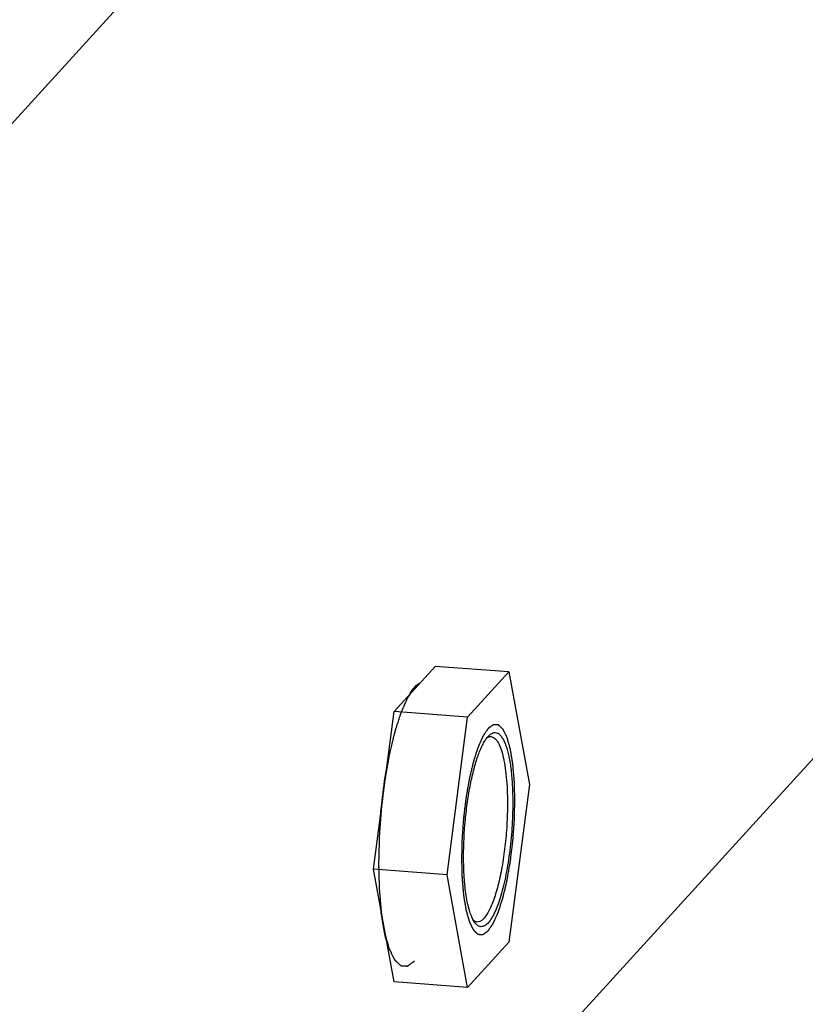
# Model space of a CAD drawing. Header units: millimetres. Extents: x 0 to 420, y 0 to 297.
# Tile 13 of 49: x 189 to 203, y 53 to 71. Entities that reach past the tile are written whole.
import ezdxf

# ---------------------------------------------------------------- set-up
doc = ezdxf.new("R2010")
doc.units = ezdxf.units.MM
doc.header["$LTSCALE"] = 23.1
doc.layers.add('COMPONENTS', color=7, linetype='CONTINUOUS')

msp = doc.modelspace()

# ---------------------------------------------------------------- linework, layer by layer
at = {"layer": 'COMPONENTS', "color": 9, "linetype": 'CONTINUOUS'}
msp.add_line((205.40887, 87.82018), (176.16869, 55.71133), dxfattribs=at)
at = {"layer": 'COMPONENTS', "color": 7, "linetype": 'CONTINUOUS'}
for p, q in [((195.53865, 58.41414), (196.29673, 59.24659)), ((197.65136, 59.1455), (196.29673, 59.24659)), ((204.68292, 59.11554), (176.17326, 27.80889)), ((196.89329, 58.31305), (197.65136, 59.1455)), ((197.65136, 59.1455), (198.03081, 57.07074)), ((195.16002, 55.50692), (195.53865, 58.41414)), ((196.89329, 58.31305), (195.53865, 58.41414)), ((196.51465, 55.40584), (196.89329, 58.31305)), ((198.03081, 57.07074), (197.65218, 54.16353)), ((196.51465, 55.40584), (195.16002, 55.50692)), ((195.53947, 53.43216), (195.16002, 55.50692)), ((196.8941, 53.33107), (196.51465, 55.40584)), ((197.65218, 54.16353), (196.8941, 53.33107)), ((196.8941, 53.33107), (195.53947, 53.43216))]:
    msp.add_line(p, q, dxfattribs=at)
at = {"layer": 'COMPONENTS', "color": 2, "linetype": 'CONTINUOUS'}
for points, knots in [([(195.91769, 58.86045), (195.90693, 58.84464), (195.8908, 58.82092), (195.86929, 58.7893), (195.85316, 58.76558), (195.83972, 58.74582), (195.82896, 58.73001), (195.8209, 58.71815), (195.81283, 58.70629), (195.80611, 58.69641), (195.80073, 58.6885), (195.79737, 58.68356), (195.79469, 58.67961), (195.79267, 58.67665), (195.79099, 58.67416), (195.78981, 58.67246), (195.78914, 58.67143), (195.78863, 58.67081), (195.78815, 58.6696), (195.7875, 58.66819), (195.78637, 58.66563), (195.78476, 58.66201), (195.78282, 58.65766), (195.78023, 58.65186), (195.777, 58.6446), (195.77183, 58.633), (195.76536, 58.61849), (195.75761, 58.60108), (195.74985, 58.58367), (195.73951, 58.56046), (195.72658, 58.53145), (195.71365, 58.50243), (195.7033, 58.47922), (195.69555, 58.46181), (195.68779, 58.44441), (195.68133, 58.4299), (195.67615, 58.41829), (195.67292, 58.41104), (195.67034, 58.40524), (195.6684, 58.40089), (195.66678, 58.39725), (195.66565, 58.39473), (195.66501, 58.39325), (195.66451, 58.39227), (195.66407, 58.39076), (195.66347, 58.38894), (195.66243, 58.38567), (195.66094, 58.38104), (195.65915, 58.37546), (195.65677, 58.36803), (195.65379, 58.35874), (195.64902, 58.34387), (195.64306, 58.3253), (195.6359, 58.303), (195.62875, 58.2807), (195.61921, 58.25098), (195.60729, 58.21382), (195.59536, 58.17666), (195.58583, 58.14693), (195.57867, 58.12464), (195.57152, 58.10234), (195.56556, 58.08376), (195.56079, 58.0689), (195.55781, 58.05961), (195.55542, 58.05218), (195.55363, 58.04661), (195.55215, 58.04195), (195.5511, 58.03872), (195.55051, 58.03683), (195.55004, 58.03554), (195.54966, 58.03376), (195.54913, 58.03156), (195.5482, 58.02762), (195.54687, 58.02204), (195.54527, 58.01533), (195.54315, 58.00639), (195.54049, 57.99521), (195.53623, 57.97732), (195.53092, 57.95496), (195.52454, 57.92812), (195.51816, 57.90129), (195.50965, 57.86551), (195.49902, 57.82079), (195.48626, 57.76712), (195.47562, 57.7224), (195.46712, 57.68662), (195.4618, 57.66426), (195.45755, 57.64636), (195.45435, 57.63295), (195.4517, 57.62176), (195.44983, 57.61396), (195.44878, 57.60944), (195.44793, 57.60621), (195.44734, 57.60241), (195.44647, 57.59755), (195.44498, 57.58895), (195.44283, 57.57671), (195.44026, 57.562), (195.43684, 57.54239), (195.43255, 57.51788), (195.4257, 57.47866), (195.41713, 57.42964), (195.40685, 57.37082), (195.39657, 57.312), (195.388, 57.26298), (195.38115, 57.22376), (195.37686, 57.19925), (195.37344, 57.17964), (195.37087, 57.16494), (195.36873, 57.15267), (195.36722, 57.14411), (195.36638, 57.13918), (195.36568, 57.13559), (195.36526, 57.13159), (195.3646, 57.1264), (195.3635, 57.11725), (195.3619, 57.10422), (195.35999, 57.08856), (195.35744, 57.06769), (195.35425, 57.0416), (195.34915, 56.99986), (195.34277, 56.94768), (195.33512, 56.88507), (195.32747, 56.82245), (195.3211, 56.77027), (195.316, 56.72853), (195.31217, 56.69722), (195.30899, 56.67113), (195.30674, 56.65288), (195.3055, 56.64242), (195.30441, 56.63466), (195.30396, 56.62659), (195.30312, 56.61594), (195.30177, 56.59726), (195.29979, 56.57059), (195.29743, 56.53858), (195.29427, 56.4959), (195.29033, 56.44255), (195.2856, 56.37853), (195.28087, 56.31451), (195.27693, 56.26116), (195.27378, 56.21848), (195.27141, 56.18647), (195.26945, 56.15979), (195.26805, 56.14112), (195.2673, 56.13045), (195.26657, 56.12245), (195.26651, 56.11443), (195.26619, 56.10375), (195.26575, 56.08506), (195.26505, 56.05836), (195.26424, 56.02631), (195.26315, 55.98359), (195.2618, 55.93018), (195.26017, 55.86609), (195.25854, 55.80201), (195.25718, 55.7486), (195.2561, 55.70588), (195.25542, 55.67917), (195.25488, 55.65781), (195.25447, 55.64178), (195.25414, 55.62844), (195.25388, 55.61908), (195.25377, 55.61377), (195.2536, 55.60966), (195.25377, 55.60605), (195.25388, 55.60106), (195.25413, 55.59241), (195.25445, 55.58), (195.25485, 55.56514), (195.25538, 55.54531), (195.25604, 55.52053), (195.2571, 55.48089), (195.25843, 55.43132), (195.26002, 55.37185), (195.26162, 55.31238), (195.26294, 55.26282), (195.264, 55.22317), (195.26467, 55.19839), (195.2652, 55.17857), (195.26559, 55.16369), (195.26593, 55.15132), (195.26615, 55.14262), (195.26631, 55.1377), (195.26633, 55.13386), (195.2667, 55.13063), (195.26707, 55.12611), (195.26777, 55.1183), (195.26874, 55.10709), (195.26991, 55.09366), (195.27148, 55.07575), (195.27343, 55.05336), (195.27656, 55.01754), (195.28047, 54.97276), (195.28517, 54.91903), (195.28908, 54.87425), (195.29221, 54.83843), (195.29456, 54.81156), (195.29691, 54.78469), (195.29886, 54.7623), (195.30043, 54.74439), (195.3016, 54.73095), (195.30258, 54.71978), (195.30326, 54.71191), (195.30367, 54.70749), (195.3039, 54.70395), (195.30444, 54.70126), (195.30505, 54.69737), (195.30618, 54.6907), (195.30776, 54.68111), (195.30966, 54.66963), (195.3122, 54.65431), (195.31538, 54.63517), (195.31919, 54.6122), (195.323, 54.58922), (195.32807, 54.55859), (195.33442, 54.5203), (195.34077, 54.48201), (195.34585, 54.45138), (195.34966, 54.4284), (195.35347, 54.40543), (195.35665, 54.38629), (195.35919, 54.37097), (195.36077, 54.3614), (195.36204, 54.35374), (195.36299, 54.34799), (195.36379, 54.34322), (195.36434, 54.33985), (195.36467, 54.33797), (195.36487, 54.33643), (195.36523, 54.33537), (195.36566, 54.3338), (195.36643, 54.33113), (195.36751, 54.32726), (195.36882, 54.32265), (195.37056, 54.31649), (195.37274, 54.30878), (195.37623, 54.29646), (195.38059, 54.28106), (195.38581, 54.26258), (195.39104, 54.24409), (195.39801, 54.21945), (195.40673, 54.18864), (195.41544, 54.15784), (195.42242, 54.1332), (195.42764, 54.11471), (195.43287, 54.09623), (195.43723, 54.08083), (195.44072, 54.0685), (195.4429, 54.0608), (195.44464, 54.05464), (195.44594, 54.05002), (195.44704, 54.04618), (195.44779, 54.04346), (195.44824, 54.04196), (195.44854, 54.04067), (195.44896, 54.04002), (195.44947, 54.03892), (195.45039, 54.0371), (195.45169, 54.03446), (195.45326, 54.0313), (195.45535, 54.02708), (195.45796, 54.02182), (195.46214, 54.01339), (195.46736, 54.00285), (195.47362, 53.99021), (195.47989, 53.97757), (195.48824, 53.96072), (195.49869, 53.93965), (195.50913, 53.91858), (195.51749, 53.90172), (195.52375, 53.88908), (195.53002, 53.87644), (195.53524, 53.8659), (195.53942, 53.85747), (195.54203, 53.85221), (195.54412, 53.84799), (195.54568, 53.84483), (195.54699, 53.84221), (195.5479, 53.84034), (195.54843, 53.83933), (195.5488, 53.8384), (195.54927, 53.83812), (195.54986, 53.83752), (195.5509, 53.83657), (195.55239, 53.83516), (195.55418, 53.8335), (195.55656, 53.83127), (195.55953, 53.82848), (195.5643, 53.82402), (195.57025, 53.81845), (195.5774, 53.81176), (195.58454, 53.80507), (195.59407, 53.79615), (195.60598, 53.78501), (195.61789, 53.77386), (195.62741, 53.76494), (195.63456, 53.75825), (195.6417, 53.75157), (195.64766, 53.74599), (195.65242, 53.74153), (195.6554, 53.73875), (195.65778, 53.73652), (195.65957, 53.73484), (195.66106, 53.73346), (195.6621, 53.73246), (195.6627, 53.73195), (195.66313, 53.73139), (195.66363, 53.7315), (195.66427, 53.73141), (195.6654, 53.73137), (195.66701, 53.73126), (195.66895, 53.73114), (195.67154, 53.73098), (195.67477, 53.73078), (195.67994, 53.73046), (195.6864, 53.73006), (195.69415, 53.72958), (195.7019, 53.7291), (195.71224, 53.72846), (195.72516, 53.72766), (195.73808, 53.72686), (195.74841, 53.72622), (195.75616, 53.72574), (195.76392, 53.72526), (195.77038, 53.72486), (195.77554, 53.72454), (195.77877, 53.72434), (195.78136, 53.72418), (195.7833, 53.72406), (195.78491, 53.72397), (195.78604, 53.72388), (195.78669, 53.72388), (195.78716, 53.72371), (195.78769, 53.72422), (195.78837, 53.72467), (195.78957, 53.72556), (195.79128, 53.72677), (195.79333, 53.72825), (195.79607, 53.73022), (195.79949, 53.73268), (195.80496, 53.73662), (195.8118, 53.74154), (195.82001, 53.74744), (195.82822, 53.75335), (195.83916, 53.76122), (195.85284, 53.77106), (195.86926, 53.78287), (195.89115, 53.79862), (195.90757, 53.81043), (195.91851, 53.8183)], [0, 0, 0, 0, 0.015625, 0.0234375, 0.03125, 0.0390625, 0.04296875, 0.046875, 0.05078125, 0.0546875, 0.05664062, 0.05859375, 0.05957031, 0.06054688, 0.06152344, 0.06201172, 0.06225586, 0.0625, 0.06274414, 0.06298828, 0.06347656, 0.06445312, 0.06542969, 0.06640625, 0.06835938, 0.0703125, 0.07421875, 0.078125, 0.08203125, 0.0859375, 0.09375, 0.1015625, 0.10546875, 0.109375, 0.11328125, 0.1171875, 0.11914062, 0.12109375, 0.12207031, 0.12304688, 0.12402344, 0.12451172, 0.12475586, 0.125, 0.12524414, 0.12548828, 0.12597656, 0.12695312, 0.12792969, 0.12890625, 0.13085938, 0.1328125, 0.13671875, 0.140625, 0.14453125, 0.1484375, 0.15625, 0.1640625, 0.16796875, 0.171875, 0.17578125, 0.1796875, 0.18164062, 0.18359375, 0.18457031, 0.18554688, 0.18652344, 0.18701172, 0.18725586, 0.1875, 0.18774414, 0.18798828, 0.18847656, 0.18945312, 0.19042969, 0.19140625, 0.19335938, 0.1953125, 0.19921875, 0.203125, 0.20703125, 0.2109375, 0.21875, 0.2265625, 0.234375, 0.23828125, 0.2421875, 0.24414062, 0.24609375, 0.24804688, 0.24902344, 0.24951172, 0.25, 0.25048828, 0.25097656, 0.25195312, 0.25390625, 0.25585938, 0.2578125, 0.26171875, 0.265625, 0.2734375, 0.28125, 0.2890625, 0.296875, 0.30078125, 0.3046875, 0.30664062, 0.30859375, 0.31054688, 0.31152344, 0.31201172, 0.3125, 0.31298828, 0.31347656, 0.31445312, 0.31640625, 0.31835938, 0.3203125, 0.32421875, 0.328125, 0.3359375, 0.34375, 0.3515625, 0.359375, 0.36328125, 0.3671875, 0.37109375, 0.37304688, 0.37402344, 0.375, 0.37597656, 0.37695312, 0.37890625, 0.3828125, 0.38671875, 0.390625, 0.3984375, 0.40625, 0.4140625, 0.421875, 0.42578125, 0.4296875, 0.43359375, 0.43554688, 0.43652344, 0.4375, 0.43847656, 0.43945312, 0.44140625, 0.4453125, 0.44921875, 0.453125, 0.4609375, 0.46875, 0.4765625, 0.484375, 0.48828125, 0.4921875, 0.49414062, 0.49609375, 0.49804688, 0.49902344, 0.49951172, 0.5, 0.50048828, 0.50097656, 0.50195312, 0.50390625, 0.50585938, 0.5078125, 0.51171875, 0.515625, 0.5234375, 0.53125, 0.5390625, 0.546875, 0.55078125, 0.5546875, 0.55664062, 0.55859375, 0.56054688, 0.56152344, 0.56201172, 0.5625, 0.56298828, 0.56347656, 0.56445312, 0.56640625, 0.56835938, 0.5703125, 0.57421875, 0.578125, 0.5859375, 0.59375, 0.6015625, 0.60546875, 0.609375, 0.61328125, 0.6171875, 0.61914062, 0.62109375, 0.62304688, 0.62402344, 0.62451172, 0.625, 0.62548828, 0.62597656, 0.62695312, 0.62890625, 0.63085938, 0.6328125, 0.63671875, 0.640625, 0.64453125, 0.6484375, 0.65625, 0.6640625, 0.66796875, 0.671875, 0.67578125, 0.6796875, 0.68164062, 0.68359375, 0.68457031, 0.68554688, 0.68652344, 0.68701172, 0.68725586, 0.6875, 0.68774414, 0.68798828, 0.68847656, 0.68945312, 0.69042969, 0.69140625, 0.69335938, 0.6953125, 0.69921875, 0.703125, 0.70703125, 0.7109375, 0.71875, 0.7265625, 0.73046875, 0.734375, 0.73828125, 0.7421875, 0.74414062, 0.74609375, 0.74707031, 0.74804688, 0.74902344, 0.74951172, 0.74975586, 0.75, 0.75024414, 0.75048828, 0.75097656, 0.75195312, 0.75292969, 0.75390625, 0.75585938, 0.7578125, 0.76171875, 0.765625, 0.76953125, 0.7734375, 0.78125, 0.7890625, 0.79296875, 0.796875, 0.80078125, 0.8046875, 0.80664062, 0.80859375, 0.80957031, 0.81054688, 0.81152344, 0.81201172, 0.81225586, 0.8125, 0.81274414, 0.81298828, 0.81347656, 0.81445312, 0.81542969, 0.81640625, 0.81835938, 0.8203125, 0.82421875, 0.828125, 0.83203125, 0.8359375, 0.84375, 0.8515625, 0.85546875, 0.859375, 0.86328125, 0.8671875, 0.86914062, 0.87109375, 0.87207031, 0.87304688, 0.87402344, 0.87451172, 0.87475586, 0.875, 0.87524414, 0.87548828, 0.87597656, 0.87695312, 0.87792969, 0.87890625, 0.88085938, 0.8828125, 0.88671875, 0.890625, 0.89453125, 0.8984375, 0.90625, 0.9140625, 0.91796875, 0.921875, 0.92578125, 0.9296875, 0.93164062, 0.93359375, 0.93457031, 0.93554688, 0.93652344, 0.93701172, 0.93725586, 0.9375, 0.93774414, 0.93798828, 0.93847656, 0.93945312, 0.94042969, 0.94140625, 0.94335938, 0.9453125, 0.94921875, 0.953125, 0.95703125, 0.9609375, 0.96875, 0.9765625, 0.984375, 1, 1, 1, 1]), ([(197.76401, 56.77776), (197.76322, 56.80708), (197.76205, 56.85105), (197.76048, 56.90968), (197.7593, 56.95365), (197.75812, 56.99763), (197.75714, 57.03427), (197.75636, 57.06359), (197.75587, 57.08191), (197.75548, 57.09657), (197.75518, 57.10756), (197.75493, 57.11671), (197.75477, 57.12314), (197.75466, 57.12678), (197.75463, 57.12962), (197.75437, 57.13201), (197.75409, 57.13535), (197.75358, 57.14113), (197.75286, 57.14941), (197.75199, 57.15934), (197.75083, 57.17259), (197.74939, 57.18914), (197.74707, 57.21563), (197.74418, 57.24873), (197.74071, 57.28846), (197.73724, 57.32819), (197.73434, 57.3613), (197.73203, 57.38779), (197.73058, 57.40434), (197.72943, 57.41758), (197.72856, 57.42752), (197.72783, 57.43578), (197.72734, 57.4416), (197.72703, 57.44487), (197.72686, 57.44749), (197.72646, 57.44948), (197.72601, 57.45235), (197.72518, 57.45728), (197.72401, 57.46437), (197.7226, 57.47286), (197.72072, 57.48419), (197.71837, 57.49834), (197.71462, 57.52099), (197.70992, 57.5493), (197.70429, 57.58327), (197.69866, 57.61725), (197.69396, 57.64556), (197.69021, 57.6682), (197.68786, 57.68236), (197.68598, 57.69368), (197.68458, 57.70218), (197.6834, 57.70924), (197.68259, 57.71423), (197.6821, 57.71701), (197.6818, 57.71928), (197.68126, 57.72084), (197.68064, 57.72317), (197.6795, 57.72712), (197.67789, 57.73283), (197.67596, 57.73966), (197.67338, 57.74877), (197.67016, 57.76016), (197.66501, 57.77838), (197.65856, 57.80116), (197.65083, 57.82849), (197.64439, 57.85127), (197.63923, 57.86949), (197.63537, 57.88316), (197.6315, 57.89682), (197.62828, 57.90821), (197.6257, 57.91732), (197.62409, 57.92301), (197.6228, 57.92757), (197.62183, 57.93098), (197.62103, 57.93386), (197.62038, 57.93607), (197.61993, 57.93797), (197.61932, 57.93895), (197.61855, 57.94057), (197.61758, 57.94249), (197.61643, 57.94483), (197.61488, 57.94794), (197.61295, 57.95184), (197.60986, 57.95807), (197.606, 57.96586), (197.60137, 57.97521), (197.59674, 57.98455), (197.59056, 57.99702), (197.58284, 58.0126), (197.57512, 58.02817), (197.56894, 58.04064), (197.56431, 58.04998), (197.55967, 58.05933), (197.55581, 58.06712), (197.55272, 58.07335), (197.55079, 58.07725), (197.54925, 58.08036), (197.54809, 58.08269), (197.54713, 58.08467), (197.54635, 58.08616), (197.5458, 58.08753), (197.54511, 58.08795), (197.54424, 58.08884), (197.54313, 58.08984), (197.54181, 58.09108), (197.54005, 58.09273), (197.53785, 58.09479), (197.53433, 58.09809), (197.52992, 58.10221), (197.52464, 58.10715), (197.51936, 58.1121), (197.51231, 58.11869), (197.50351, 58.12693), (197.4947, 58.13517), (197.48766, 58.14177), (197.48238, 58.14671), (197.4771, 58.15166), (197.47269, 58.15578), (197.46917, 58.15908), (197.46697, 58.16114), (197.46521, 58.16278), (197.46389, 58.16402), (197.46279, 58.16504), (197.46202, 58.16579), (197.46157, 58.16616), (197.46125, 58.16658), (197.46089, 58.16649), (197.46041, 58.16656), (197.45957, 58.16659), (197.45838, 58.16667), (197.45695, 58.16676), (197.45504, 58.16688), (197.45265, 58.16703), (197.44883, 58.16726), (197.44405, 58.16756), (197.43832, 58.16791), (197.43259, 58.16827), (197.42494, 58.16874), (197.41539, 58.16933), (197.40584, 58.16992), (197.3982, 58.1704), (197.39247, 58.17075), (197.38673, 58.17111), (197.38196, 58.1714), (197.37814, 58.17164), (197.37575, 58.17179), (197.37384, 58.1719), (197.3724, 58.172), (197.37121, 58.17206), (197.37037, 58.17213), (197.36989, 58.17213), (197.36954, 58.17226), (197.36916, 58.17188), (197.36865, 58.17155), (197.36777, 58.17089), (197.3665, 58.16999), (197.36499, 58.1689), (197.36296, 58.16744), (197.36043, 58.16562), (197.35639, 58.16271), (197.35133, 58.15907), (197.34526, 58.15471), (197.33919, 58.15034), (197.3311, 58.14452), (197.32098, 58.13724), (197.31087, 58.12997), (197.30277, 58.12415), (197.29671, 58.11978), (197.29064, 58.11541), (197.28558, 58.11177), (197.28153, 58.10886), (197.279, 58.10704), (197.27698, 58.10559), (197.27546, 58.10449), (197.2742, 58.10361), (197.27319, 58.10282), (197.27242, 58.10247), (197.27168, 58.10118), (197.27069, 58.09978), (197.26945, 58.09792), (197.26796, 58.09574), (197.26597, 58.09282), (197.26348, 58.08916), (197.25951, 58.08332), (197.25454, 58.07601), (197.24857, 58.06724), (197.24261, 58.05848), (197.23466, 58.04679), (197.22472, 58.03217), (197.21478, 58.01756), (197.20683, 58.00587), (197.20087, 57.9971), (197.1949, 57.98833), (197.18993, 57.98103), (197.18596, 57.97518), (197.18297, 57.9708), (197.18049, 57.96713), (197.17875, 57.96461), (197.17776, 57.96309), (197.177, 57.96218), (197.1763, 57.96038), (197.17534, 57.9583), (197.17367, 57.95451), (197.17128, 57.94916), (197.16841, 57.94272), (197.16458, 57.93414), (197.1598, 57.92342), (197.15407, 57.91055), (197.14833, 57.89767), (197.14069, 57.88051), (197.13113, 57.85906), (197.11965, 57.83332), (197.11009, 57.81187), (197.10245, 57.7947), (197.09767, 57.78398), (197.09384, 57.7754), (197.09098, 57.76897), (197.08859, 57.76358), (197.08691, 57.75986), (197.08596, 57.75766), (197.08522, 57.75622), (197.08458, 57.754), (197.0837, 57.7513), (197.08216, 57.74646), (197.07995, 57.73961), (197.07731, 57.73136), (197.07378, 57.72037), (197.06937, 57.70664), (197.06232, 57.68466), (197.0535, 57.65718), (197.04293, 57.62421), (197.03235, 57.59124), (197.02353, 57.56377), (197.01648, 57.54179), (197.01207, 57.52805), (197.00855, 57.51706), (197.0059, 57.50883), (197.0037, 57.50194), (197.00215, 57.49716), (197.00128, 57.49437), (197.00059, 57.49246), (197.00003, 57.48982), (196.99923, 57.48657), (196.99786, 57.48075), (196.99589, 57.4725), (196.99354, 57.46257), (196.99039, 57.44935), (196.98646, 57.43281), (196.98017, 57.40636), (196.97231, 57.37329), (196.96287, 57.33361), (196.95344, 57.29393), (196.94558, 57.26086), (196.93929, 57.23441), (196.93535, 57.21788), (196.93221, 57.20465), (196.92985, 57.19472), (196.92787, 57.18648), (196.92633, 57.17981), (196.92507, 57.17503), (196.9242, 57.16942), (196.92291, 57.16222), (196.92134, 57.15314), (196.91943, 57.14227), (196.9169, 57.12777), (196.91373, 57.10965), (196.90866, 57.08065), (196.90233, 57.04441), (196.89473, 57.00092), (196.88713, 56.95742), (196.88079, 56.92118), (196.87572, 56.89218), (196.87192, 56.87044), (196.86876, 56.8523), (196.86653, 56.83965), (196.86529, 56.83236), (196.86425, 56.82705), (196.86363, 56.82113), (196.86266, 56.81346), (196.86103, 56.79993), (196.85866, 56.78065), (196.85584, 56.7575), (196.85206, 56.72664), (196.84735, 56.68806), (196.84169, 56.64176), (196.83604, 56.59547), (196.83132, 56.55689), (196.82755, 56.52602), (196.82472, 56.50288), (196.82237, 56.48358), (196.8207, 56.47009), (196.81979, 56.46236), (196.81899, 56.45662), (196.81865, 56.45065), (196.81803, 56.44278), (196.81703, 56.42896), (196.81557, 56.40924), (196.81382, 56.38558), (196.81149, 56.35402), (196.80857, 56.31457), (196.80508, 56.26724), (196.80158, 56.2199), (196.79867, 56.18046), (196.79634, 56.1489), (196.79458, 56.12523), (196.79314, 56.10551), (196.7921, 56.0917), (196.79155, 56.08381), (196.79101, 56.0779), (196.79096, 56.07197), (196.79073, 56.06408), (196.7904, 56.05026), (196.78988, 56.03051), (196.78928, 56.00682), (196.78848, 55.97523), (196.78748, 55.93574), (196.78587, 55.87256), (196.78387, 55.79359), (196.78226, 55.73041), (196.78146, 55.69882)], [0, 0, 0, 0, 0.015625, 0.0234375, 0.03125, 0.0390625, 0.046875, 0.05078125, 0.0546875, 0.05664062, 0.05859375, 0.06054688, 0.06152344, 0.06201172, 0.0625, 0.06298828, 0.06347656, 0.06445312, 0.06640625, 0.06835938, 0.0703125, 0.07421875, 0.078125, 0.0859375, 0.09375, 0.1015625, 0.109375, 0.11328125, 0.1171875, 0.11914062, 0.12109375, 0.12304688, 0.12402344, 0.12451172, 0.125, 0.12548828, 0.12597656, 0.12695312, 0.12890625, 0.13085938, 0.1328125, 0.13671875, 0.140625, 0.1484375, 0.15625, 0.1640625, 0.171875, 0.17578125, 0.1796875, 0.18164062, 0.18359375, 0.18554688, 0.18652344, 0.18701172, 0.1875, 0.18798828, 0.18847656, 0.18945312, 0.19140625, 0.19335938, 0.1953125, 0.19921875, 0.203125, 0.2109375, 0.21875, 0.2265625, 0.23046875, 0.234375, 0.23828125, 0.2421875, 0.24414062, 0.24609375, 0.24707031, 0.24804688, 0.24902344, 0.24951172, 0.25, 0.25048828, 0.25097656, 0.25195312, 0.25292969, 0.25390625, 0.25585938, 0.2578125, 0.26171875, 0.265625, 0.26953125, 0.2734375, 0.28125, 0.2890625, 0.29296875, 0.296875, 0.30078125, 0.3046875, 0.30664062, 0.30859375, 0.30957031, 0.31054688, 0.31152344, 0.31201172, 0.3125, 0.31298828, 0.31347656, 0.31445312, 0.31542969, 0.31640625, 0.31835938, 0.3203125, 0.32421875, 0.328125, 0.33203125, 0.3359375, 0.34375, 0.3515625, 0.35546875, 0.359375, 0.36328125, 0.3671875, 0.36914062, 0.37109375, 0.37207031, 0.37304688, 0.37402344, 0.37451172, 0.37475586, 0.375, 0.37524414, 0.37548828, 0.37597656, 0.37695312, 0.37792969, 0.37890625, 0.38085938, 0.3828125, 0.38671875, 0.390625, 0.39453125, 0.3984375, 0.40625, 0.4140625, 0.41796875, 0.421875, 0.42578125, 0.4296875, 0.43164062, 0.43359375, 0.43457031, 0.43554688, 0.43652344, 0.43701172, 0.43725586, 0.4375, 0.43774414, 0.43798828, 0.43847656, 0.43945312, 0.44042969, 0.44140625, 0.44335938, 0.4453125, 0.44921875, 0.453125, 0.45703125, 0.4609375, 0.46875, 0.4765625, 0.48046875, 0.484375, 0.48828125, 0.4921875, 0.49414062, 0.49609375, 0.49707031, 0.49804688, 0.49902344, 0.49951172, 0.5, 0.50048828, 0.50097656, 0.50195312, 0.50292969, 0.50390625, 0.50585938, 0.5078125, 0.51171875, 0.515625, 0.51953125, 0.5234375, 0.53125, 0.5390625, 0.54296875, 0.546875, 0.55078125, 0.5546875, 0.55664062, 0.55859375, 0.56054688, 0.56152344, 0.56201172, 0.5625, 0.56298828, 0.56347656, 0.56445312, 0.56640625, 0.56835938, 0.5703125, 0.57421875, 0.578125, 0.58203125, 0.5859375, 0.59375, 0.6015625, 0.609375, 0.61328125, 0.6171875, 0.61914062, 0.62109375, 0.62304688, 0.62402344, 0.62451172, 0.625, 0.62548828, 0.62597656, 0.62695312, 0.62890625, 0.63085938, 0.6328125, 0.63671875, 0.640625, 0.6484375, 0.65625, 0.6640625, 0.671875, 0.67578125, 0.6796875, 0.68164062, 0.68359375, 0.68554688, 0.68652344, 0.68701172, 0.6875, 0.68798828, 0.68847656, 0.68945312, 0.69140625, 0.69335938, 0.6953125, 0.69921875, 0.703125, 0.7109375, 0.71875, 0.7265625, 0.734375, 0.73828125, 0.7421875, 0.74414062, 0.74609375, 0.74804688, 0.74902344, 0.75, 0.75097656, 0.75195312, 0.75390625, 0.75585938, 0.7578125, 0.76171875, 0.765625, 0.7734375, 0.78125, 0.7890625, 0.796875, 0.80078125, 0.8046875, 0.80859375, 0.81054688, 0.81152344, 0.8125, 0.81347656, 0.81445312, 0.81640625, 0.8203125, 0.82421875, 0.828125, 0.8359375, 0.84375, 0.8515625, 0.859375, 0.86328125, 0.8671875, 0.87109375, 0.87304688, 0.87402344, 0.875, 0.87597656, 0.87695312, 0.87890625, 0.8828125, 0.88671875, 0.890625, 0.8984375, 0.90625, 0.9140625, 0.921875, 0.92578125, 0.9296875, 0.93359375, 0.93554688, 0.93652344, 0.9375, 0.93847656, 0.93945312, 0.94140625, 0.9453125, 0.94921875, 0.953125, 0.9609375, 0.96875, 0.984375, 1, 1, 1, 1]), ([(196.78146, 55.69882), (196.78224, 55.6695), (196.78342, 55.62553), (196.78499, 55.5669), (196.78617, 55.52292), (196.78734, 55.47895), (196.78832, 55.44231), (196.78911, 55.41299), (196.7896, 55.39467), (196.78999, 55.38001), (196.79028, 55.36902), (196.79053, 55.35987), (196.7907, 55.35343), (196.79081, 55.3498), (196.79083, 55.34696), (196.7911, 55.34457), (196.79137, 55.34123), (196.79189, 55.33545), (196.79261, 55.32716), (196.79348, 55.31724), (196.79463, 55.30399), (196.79608, 55.28744), (196.79839, 55.26095), (196.80129, 55.22784), (196.80476, 55.18811), (196.80823, 55.14838), (196.81112, 55.11528), (196.81344, 55.08879), (196.81488, 55.07224), (196.81604, 55.05899), (196.81691, 55.04906), (196.81764, 55.04079), (196.81813, 55.03497), (196.81844, 55.03171), (196.8186, 55.02909), (196.81901, 55.0271), (196.81946, 55.02423), (196.82029, 55.0193), (196.82146, 55.01221), (196.82287, 55.00372), (196.82475, 54.99239), (196.82709, 54.97824), (196.83085, 54.95559), (196.83554, 54.92728), (196.84118, 54.89331), (196.84681, 54.85933), (196.8515, 54.83102), (196.85526, 54.80837), (196.85761, 54.79422), (196.85948, 54.78289), (196.86089, 54.7744), (196.86207, 54.76734), (196.86288, 54.76235), (196.86337, 54.75957), (196.86367, 54.75729), (196.8642, 54.75574), (196.86483, 54.75341), (196.86597, 54.74945), (196.86757, 54.74374), (196.86951, 54.73692), (196.87209, 54.7278), (196.87531, 54.71642), (196.88046, 54.69819), (196.88691, 54.67542), (196.89464, 54.64809), (196.90108, 54.62531), (196.90624, 54.60709), (196.9101, 54.59342), (196.91397, 54.57976), (196.91719, 54.56837), (196.91977, 54.55926), (196.92138, 54.55356), (196.92267, 54.54901), (196.92363, 54.5456), (196.92443, 54.54272), (196.92509, 54.54051), (196.92554, 54.5386), (196.92615, 54.53763), (196.92691, 54.53601), (196.92788, 54.53409), (196.92904, 54.53175), (196.93058, 54.52863), (196.93251, 54.52474), (196.9356, 54.51851), (196.93946, 54.51072), (196.9441, 54.50137), (196.94873, 54.49202), (196.95491, 54.47956), (196.96263, 54.46398), (196.97035, 54.4484), (196.97653, 54.43594), (196.98116, 54.42659), (196.98579, 54.41725), (196.98966, 54.40946), (196.99274, 54.40323), (196.99467, 54.39933), (196.99622, 54.39621), (196.99738, 54.39389), (196.99834, 54.39191), (196.99912, 54.39042), (196.99967, 54.38905), (197.00036, 54.38863), (197.00123, 54.38774), (197.00234, 54.38674), (197.00366, 54.38549), (197.00542, 54.38385), (197.00762, 54.38179), (197.01114, 54.37849), (197.01554, 54.37437), (197.02083, 54.36943), (197.02611, 54.36448), (197.03315, 54.35789), (197.04196, 54.34964), (197.05076, 54.3414), (197.05781, 54.33481), (197.06309, 54.32986), (197.06837, 54.32492), (197.07277, 54.3208), (197.0763, 54.3175), (197.0785, 54.31544), (197.08026, 54.31379), (197.08158, 54.31255), (197.08268, 54.31154), (197.08345, 54.31079), (197.08389, 54.31041), (197.08421, 54.31), (197.08458, 54.31008), (197.08506, 54.31002), (197.08589, 54.30999), (197.08709, 54.3099), (197.08852, 54.30982), (197.09043, 54.3097), (197.09282, 54.30955), (197.09664, 54.30932), (197.10142, 54.30902), (197.10715, 54.30866), (197.11288, 54.30831), (197.12052, 54.30784), (197.13007, 54.30725), (197.13963, 54.30665), (197.14727, 54.30618), (197.153, 54.30583), (197.15873, 54.30547), (197.16351, 54.30518), (197.16733, 54.30494), (197.16972, 54.30479), (197.17163, 54.30467), (197.17306, 54.30458), (197.17426, 54.30452), (197.17509, 54.30445), (197.17557, 54.30445), (197.17592, 54.30432), (197.17631, 54.3047), (197.17681, 54.30503), (197.1777, 54.30569), (197.17896, 54.30659), (197.18048, 54.30768), (197.1825, 54.30914), (197.18503, 54.31096), (197.18908, 54.31387), (197.19414, 54.3175), (197.20021, 54.32187), (197.20628, 54.32624), (197.21437, 54.33206), (197.22448, 54.33933), (197.2346, 54.34661), (197.24269, 54.35243), (197.24876, 54.3568), (197.25483, 54.36116), (197.25989, 54.3648), (197.26394, 54.36771), (197.26646, 54.36953), (197.26849, 54.37099), (197.27, 54.37209), (197.27127, 54.37297), (197.27228, 54.37376), (197.27304, 54.3741), (197.27378, 54.3754), (197.27478, 54.3768), (197.27602, 54.37865), (197.27751, 54.38084), (197.2795, 54.38376), (197.28198, 54.38741), (197.28596, 54.39326), (197.29093, 54.40057), (197.29689, 54.40933), (197.30286, 54.4181), (197.31081, 54.42979), (197.32075, 54.4444), (197.33069, 54.45902), (197.33864, 54.47071), (197.3446, 54.47948), (197.35057, 54.48824), (197.35554, 54.49555), (197.35951, 54.5014), (197.36249, 54.50577), (197.36498, 54.50945), (197.36672, 54.51197), (197.36771, 54.51349), (197.36846, 54.5144), (197.36917, 54.51619), (197.37013, 54.51828), (197.3718, 54.52207), (197.37419, 54.52741), (197.37706, 54.53386), (197.38088, 54.54243), (197.38566, 54.55316), (197.3914, 54.56603), (197.39713, 54.5789), (197.40478, 54.59607), (197.41434, 54.61752), (197.42581, 54.64326), (197.43537, 54.66471), (197.44302, 54.68187), (197.4478, 54.6926), (197.45162, 54.70118), (197.45449, 54.70761), (197.45688, 54.71299), (197.45856, 54.71671), (197.45951, 54.71891), (197.46024, 54.72036), (197.46088, 54.72258), (197.46177, 54.72528), (197.46331, 54.73012), (197.46552, 54.73697), (197.46816, 54.74522), (197.47169, 54.7562), (197.47609, 54.76994), (197.48315, 54.79192), (197.49196, 54.8194), (197.50254, 54.85236), (197.51312, 54.88533), (197.52194, 54.91281), (197.52899, 54.93479), (197.5334, 54.94852), (197.53692, 54.95952), (197.53957, 54.96775), (197.54177, 54.97464), (197.54332, 54.97942), (197.54419, 54.98221), (197.54488, 54.98412), (197.54544, 54.98675), (197.54623, 54.99001), (197.54761, 54.99583), (197.54957, 55.00408), (197.55193, 55.014), (197.55508, 55.02723), (197.55901, 55.04376), (197.5653, 55.07022), (197.57316, 55.10328), (197.58259, 55.14297), (197.59203, 55.18265), (197.59989, 55.21571), (197.60618, 55.24217), (197.61011, 55.2587), (197.61326, 55.27193), (197.61561, 55.28186), (197.61759, 55.29009), (197.61914, 55.29676), (197.6204, 55.30155), (197.62127, 55.30716), (197.62256, 55.31435), (197.62413, 55.32344), (197.62604, 55.33431), (197.62857, 55.34881), (197.63174, 55.36693), (197.6368, 55.39592), (197.64314, 55.43217), (197.65074, 55.47566), (197.65834, 55.51915), (197.66468, 55.5554), (197.66974, 55.58439), (197.67355, 55.60614), (197.6767, 55.62427), (197.67894, 55.63693), (197.68018, 55.64422), (197.68122, 55.64953), (197.68183, 55.65545), (197.68281, 55.66312), (197.68444, 55.67665), (197.68681, 55.69593), (197.68963, 55.71908), (197.6934, 55.74994), (197.69812, 55.78852), (197.70377, 55.83482), (197.70943, 55.88111), (197.71415, 55.91969), (197.71792, 55.95056), (197.72075, 55.9737), (197.72309, 55.993), (197.72476, 56.00649), (197.72567, 56.01422), (197.72648, 56.01996), (197.72682, 56.02593), (197.72743, 56.0338), (197.72843, 56.04762), (197.7299, 56.06733), (197.73165, 56.091), (197.73398, 56.12256), (197.73689, 56.162), (197.74039, 56.20934), (197.74389, 56.25668), (197.7468, 56.29612), (197.74913, 56.32768), (197.75088, 56.35135), (197.75233, 56.37107), (197.75337, 56.38487), (197.75392, 56.39276), (197.75446, 56.39868), (197.75451, 56.4046), (197.75474, 56.4125), (197.75507, 56.42632), (197.75558, 56.44607), (197.75618, 56.46976), (197.75699, 56.50135), (197.75799, 56.54084), (197.75959, 56.60402), (197.7616, 56.68299), (197.76321, 56.74617), (197.76401, 56.77776)], [0, 0, 0, 0, 0.015625, 0.0234375, 0.03125, 0.0390625, 0.046875, 0.05078125, 0.0546875, 0.05664062, 0.05859375, 0.06054688, 0.06152344, 0.06201172, 0.0625, 0.06298828, 0.06347656, 0.06445312, 0.06640625, 0.06835938, 0.0703125, 0.07421875, 0.078125, 0.0859375, 0.09375, 0.1015625, 0.109375, 0.11328125, 0.1171875, 0.11914062, 0.12109375, 0.12304688, 0.12402344, 0.12451172, 0.125, 0.12548828, 0.12597656, 0.12695312, 0.12890625, 0.13085938, 0.1328125, 0.13671875, 0.140625, 0.1484375, 0.15625, 0.1640625, 0.171875, 0.17578125, 0.1796875, 0.18164062, 0.18359375, 0.18554688, 0.18652344, 0.18701172, 0.1875, 0.18798828, 0.18847656, 0.18945312, 0.19140625, 0.19335938, 0.1953125, 0.19921875, 0.203125, 0.2109375, 0.21875, 0.2265625, 0.23046875, 0.234375, 0.23828125, 0.2421875, 0.24414062, 0.24609375, 0.24707031, 0.24804688, 0.24902344, 0.24951172, 0.25, 0.25048828, 0.25097656, 0.25195312, 0.25292969, 0.25390625, 0.25585938, 0.2578125, 0.26171875, 0.265625, 0.26953125, 0.2734375, 0.28125, 0.2890625, 0.29296875, 0.296875, 0.30078125, 0.3046875, 0.30664062, 0.30859375, 0.30957031, 0.31054688, 0.31152344, 0.31201172, 0.3125, 0.31298828, 0.31347656, 0.31445312, 0.31542969, 0.31640625, 0.31835938, 0.3203125, 0.32421875, 0.328125, 0.33203125, 0.3359375, 0.34375, 0.3515625, 0.35546875, 0.359375, 0.36328125, 0.3671875, 0.36914062, 0.37109375, 0.37207031, 0.37304688, 0.37402344, 0.37451172, 0.37475586, 0.375, 0.37524414, 0.37548828, 0.37597656, 0.37695312, 0.37792969, 0.37890625, 0.38085938, 0.3828125, 0.38671875, 0.390625, 0.39453125, 0.3984375, 0.40625, 0.4140625, 0.41796875, 0.421875, 0.42578125, 0.4296875, 0.43164062, 0.43359375, 0.43457031, 0.43554688, 0.43652344, 0.43701172, 0.43725586, 0.4375, 0.43774414, 0.43798828, 0.43847656, 0.43945312, 0.44042969, 0.44140625, 0.44335938, 0.4453125, 0.44921875, 0.453125, 0.45703125, 0.4609375, 0.46875, 0.4765625, 0.48046875, 0.484375, 0.48828125, 0.4921875, 0.49414062, 0.49609375, 0.49707031, 0.49804688, 0.49902344, 0.49951172, 0.5, 0.50048828, 0.50097656, 0.50195312, 0.50292969, 0.50390625, 0.50585938, 0.5078125, 0.51171875, 0.515625, 0.51953125, 0.5234375, 0.53125, 0.5390625, 0.54296875, 0.546875, 0.55078125, 0.5546875, 0.55664062, 0.55859375, 0.56054688, 0.56152344, 0.56201172, 0.5625, 0.56298828, 0.56347656, 0.56445312, 0.56640625, 0.56835938, 0.5703125, 0.57421875, 0.578125, 0.58203125, 0.5859375, 0.59375, 0.6015625, 0.609375, 0.61328125, 0.6171875, 0.61914062, 0.62109375, 0.62304688, 0.62402344, 0.62451172, 0.625, 0.62548828, 0.62597656, 0.62695312, 0.62890625, 0.63085938, 0.6328125, 0.63671875, 0.640625, 0.6484375, 0.65625, 0.6640625, 0.671875, 0.67578125, 0.6796875, 0.68164062, 0.68359375, 0.68554688, 0.68652344, 0.68701172, 0.6875, 0.68798828, 0.68847656, 0.68945312, 0.69140625, 0.69335938, 0.6953125, 0.69921875, 0.703125, 0.7109375, 0.71875, 0.7265625, 0.734375, 0.73828125, 0.7421875, 0.74414062, 0.74609375, 0.74804688, 0.74902344, 0.75, 0.75097656, 0.75195312, 0.75390625, 0.75585938, 0.7578125, 0.76171875, 0.765625, 0.7734375, 0.78125, 0.7890625, 0.796875, 0.80078125, 0.8046875, 0.80859375, 0.81054688, 0.81152344, 0.8125, 0.81347656, 0.81445312, 0.81640625, 0.8203125, 0.82421875, 0.828125, 0.8359375, 0.84375, 0.8515625, 0.859375, 0.86328125, 0.8671875, 0.87109375, 0.87304688, 0.87402344, 0.875, 0.87597656, 0.87695312, 0.87890625, 0.8828125, 0.88671875, 0.890625, 0.8984375, 0.90625, 0.9140625, 0.921875, 0.92578125, 0.9296875, 0.93359375, 0.93554688, 0.93652344, 0.9375, 0.93847656, 0.93945312, 0.94140625, 0.9453125, 0.94921875, 0.953125, 0.9609375, 0.96875, 0.984375, 1, 1, 1, 1])]:
    msp.add_open_spline(points, degree=3, knots=knots, dxfattribs=at)
at = {"layer": 'COMPONENTS', "color": 7, "linetype": 'CONTINUOUS'}
for points, knots in [([(195.81535, 58.71798), (195.84221, 58.76337), (195.89456, 58.84134), (195.9629, 58.90769), (195.99736, 58.92974)], [0, 0, 0, 0, 0.56315574, 1, 1, 1, 1]), ([(195.99736, 58.92974), (195.99924, 58.93094), (196.00663, 58.93556), (196.01425, 58.93981), (196.02003, 58.94274)], [0, 0, 0, 0, 0.25597634, 1, 1, 1, 1]), ([(196.81994, 55.74107), (196.8199, 55.96712), (196.83679, 56.30587), (196.88888, 56.74836), (196.9414, 57.0613), (197.00532, 57.34455), (197.07825, 57.58792), (197.14776, 57.76034), (197.20772, 57.87019), (197.2385, 57.91521), (197.25418, 57.93484)], [0, 0, 0, 0, 0.29991123, 0.44913624, 0.59100204, 0.72073463, 0.83412769, 0.9278418, 0.96666329, 1, 1, 1, 1]), ([(197.25418, 57.93484), (197.25744, 57.93891), (197.26992, 57.95403), (197.28343, 57.96832), (197.29403, 57.97805)], [0, 0, 0, 0, 0.26584113, 1, 1, 1, 1]), ([(197.25421, 57.93497), (197.26504, 57.9412), (197.28721, 57.95091), (197.31146, 57.95336), (197.32281, 57.95251)], [0, 0, 0, 0, 0.52338419, 1, 1, 1, 1]), ([(197.29403, 57.97805), (197.30712, 57.99004), (197.33333, 58.01025), (197.37744, 58.02766), (197.42193, 58.02715), (197.46402, 58.00834), (197.5027, 57.97348), (197.53863, 57.92365), (197.57201, 57.85909), (197.60273, 57.7802), (197.63055, 57.68754), (197.66506, 57.53958), (197.6976, 57.32623), (197.72066, 57.04231), (197.72551, 56.84092), (197.72553, 56.7355)], [0, 0, 0, 0, 0.03524905, 0.06508111, 0.09245721, 0.12119579, 0.15461073, 0.1947463, 0.24261348, 0.29858216, 0.36265282, 0.43457753, 0.60016114, 0.79065414, 1, 1, 1, 1]), ([(197.32281, 57.95251), (197.33389, 57.95169), (197.35693, 57.94591), (197.38903, 57.92616), (197.41931, 57.89599), (197.46038, 57.83804), (197.5051, 57.73872), (197.54836, 57.59124), (197.5833, 57.41041), (197.60895, 57.20063), (197.62459, 56.96693), (197.62791, 56.80368), (197.62792, 56.7191)], [0, 0, 0, 0, 0.02518577, 0.05273874, 0.08445486, 0.1214405, 0.21317683, 0.32953954, 0.46934689, 0.63006707, 0.80829108, 1, 1, 1, 1]), ([(195.29822, 56.56806), (195.30437, 56.63521), (195.33088, 56.89777), (195.36714, 57.15938), (195.40045, 57.353)], [0, 0, 0, 0, 0.25551357, 1, 1, 1, 1]), ([(197.72553, 56.7355), (197.72555, 56.57945), (197.71456, 56.2659), (197.66952, 55.80595), (197.6089, 55.43688), (197.54703, 55.16546), (197.49739, 54.98684), (197.44402, 54.83001), (197.38787, 54.69753), (197.32996, 54.59157), (197.278, 54.52238), (197.23534, 54.48359), (197.2053, 54.46394), (197.1752, 54.4521), (197.14516, 54.44841), (197.11562, 54.45317), (197.08713, 54.46617), (197.05986, 54.48701), (197.04359, 54.50473), (197.0356, 54.51462)], [0, 0, 0, 0, 0.18210777, 0.36579902, 0.53899743, 0.61812086, 0.69056051, 0.75524385, 0.81131765, 0.85823551, 0.89593104, 0.91155807, 0.92531432, 0.93759374, 0.94897918, 0.96020783, 0.97204979, 0.98515724, 1, 1, 1, 1]), ([(197.62792, 56.7191), (197.62794, 56.58797), (197.61977, 56.32373), (197.58585, 55.93263), (197.5318, 55.55827), (197.4706, 55.26702), (197.4126, 55.0583), (197.36786, 54.92367), (197.32091, 54.80688), (197.27239, 54.7094), (197.2229, 54.63228), (197.17275, 54.57624), (197.12151, 54.54143), (197.08438, 54.53438), (197.06784, 54.53562)], [0, 0, 0, 0, 0.16841419, 0.33930154, 0.50392265, 0.65393555, 0.72113302, 0.78204956, 0.83604747, 0.88266795, 0.92171104, 0.95339624, 0.97870309, 1, 1, 1, 1]), ([(197.00272, 54.56306), (196.98711, 54.58996), (196.95825, 54.65218), (196.92289, 54.75808), (196.89205, 54.88374), (196.85588, 55.08513), (196.82696, 55.37311), (196.81996, 55.61336), (196.81994, 55.74107)], [0, 0, 0, 0, 0.07763425, 0.17055336, 0.27842159, 0.40036773, 0.68114399, 1, 1, 1, 1]), ([(195.40097, 54.18945), (195.37747, 54.27425), (195.33696, 54.46014), (195.31016, 54.64833), (195.29852, 54.74963)], [0, 0, 0, 0, 0.46321423, 1, 1, 1, 1]), ([(197.0356, 54.51462), (197.03272, 54.51819), (197.0208, 54.53366), (197.01022, 54.55013), (197.00272, 54.56306)], [0, 0, 0, 0, 0.23466575, 1, 1, 1, 1]), ([(197.06784, 54.53562), (197.05652, 54.53646), (197.03295, 54.54246), (197.01251, 54.55531), (197.00273, 54.56304)], [0, 0, 0, 0, 0.47670467, 1, 1, 1, 1])]:
    msp.add_open_spline(points, degree=3, knots=knots, dxfattribs=at)

doc.saveas('drawing.dxf')
